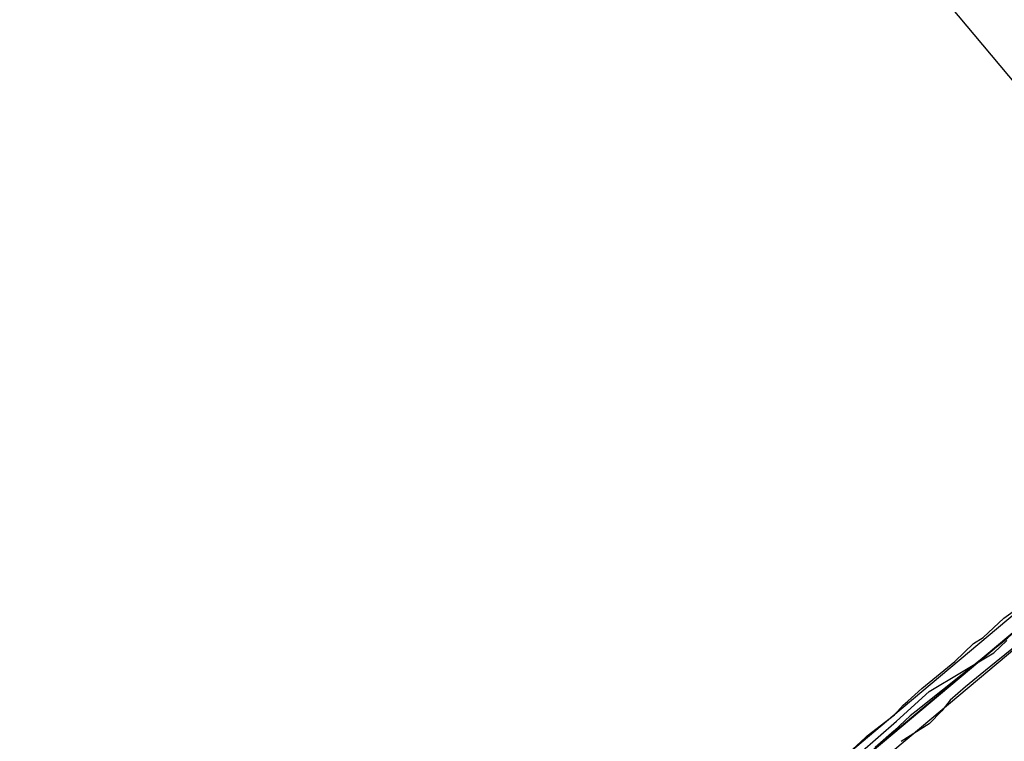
# Model space of a CAD drawing. Header units: inches. Extents: x 1 to 626000, y 0 to 7596230.
# Tile 19 of 68: x 620438 to 620638, y 7594765 to 7594911. Entities that reach past the tile are written whole.
import ezdxf

# ---------------------------------------------------------------- set-up
doc = ezdxf.new("R2010")
doc.units = ezdxf.units.IN
doc.header["$MEASUREMENT"] = 0

msp = doc.modelspace()

# ---------------------------------------------------------------- linework, layer by layer
for points in [[(620667.93, 7594865.84), (620547.94, 7595008.88)], [(619665.47, 7593969.18), (620810.16, 7594929.41)], [(620691.78, 7594830.1), (620590.62, 7594745.25)], [(620615.76, 7594769.86), (620660.4, 7594807.31)], [(620619.44, 7594765.9), (620664.08, 7594803.35)], [(620606.74, 7594762.31), (620610.1, 7594765.43), (620610.5, 7594765.81), (620616.05, 7594770.1), (620617.81, 7594772.04), (620618.79, 7594772.88), (620620.24, 7594774.17), (620621.66, 7594775.46), (620628.31, 7594780.93), (620632.13, 7594784.55), (620634.12, 7594785.76), (620638.31, 7594789.7), (620642.53, 7594792.8)], [(620640.25, 7594783.7), (620636.74, 7594780.84), (620633.48, 7594778.22), (620630.51, 7594775.74), (620627.36, 7594773.07), (620625.71, 7594770.88), (620623.14, 7594768.23), (620617.42, 7594764.69)], [(620601.11, 7594757.57), (620615.76, 7594769.86)], [(620604.62, 7594753.47), (620619.44, 7594765.9)]]:
    msp.add_lwpolyline(points)
for points in [[(620639.14, 7594785.64, 137.73), (620636.49, 7594783.55, 137.52), (620632.89, 7594780.69, 137.26), (620629.86, 7594778.28, 137.09), (620625.84, 7594775.09, 136.83), (620620.5, 7594770.85, 136.53), (620619.26, 7594769.87, 136.37), (620616.03, 7594766.82, 136.11), (620612.13, 7594763.46, 135.77)], [(620609.04, 7594762.27, 131.9), (620616.48, 7594768.78, 132.37), (620623.11, 7594774.85, 132.78), (620636.27, 7594782.69, 133.65), (620638.93, 7594785.21, 133.94)]]:
    msp.add_polyline3d(points)

doc.saveas('drawing.dxf')
